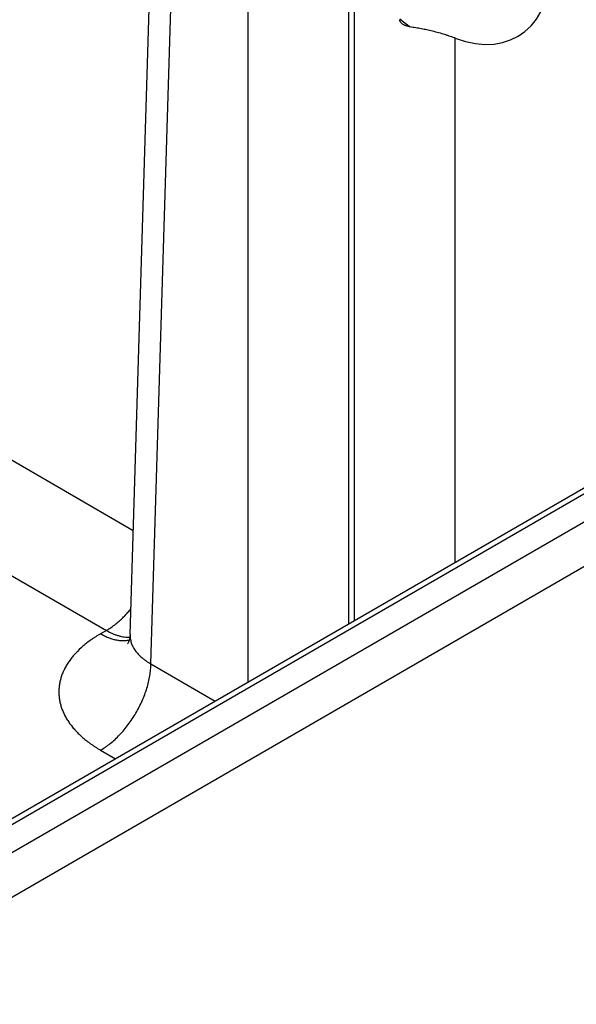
# Model space of a CAD drawing. Header units: inches. Extents: x 0 to 34, y 0 to 22.
# Tile 65 of 70: x 27.3 to 27.9, y 17.4 to 18.5. Entities that reach past the tile are written whole.
import ezdxf

# ---------------------------------------------------------------- set-up
doc = ezdxf.new("R2010")
doc.units = ezdxf.units.IN
doc.header["$LTSCALE"] = 1.87
doc.header["$MEASUREMENT"] = 0
doc.layers.get('0').update_dxf_attribs({"linetype": 'CONTINUOUS'})

msp = doc.modelspace()

# ---------------------------------------------------------------- linework, layer by layer
at = {"color": 7, "linetype": 'CONTINUOUS'}
for p, q in [((27.437, 17.7857), (27.4729, 18.9732)), ((27.4598, 17.7535), (27.4957, 18.9402)), ((27.5661, 17.7336), (27.5661, 18.8995)), ((27.6764, 17.7973), (27.6764, 18.8995)), ((27.6828, 17.801), (27.6828, 18.5781)), ((26.5595, 17.1152), (28.8707, 18.4496)), ((27.7931, 17.8646), (27.7931, 18.4383)), ((26.5808, 17.0789), (28.8919, 18.4133)), ((26.6103, 17.1818), (28.7475, 18.4157)), ((26.6198, 17.1808), (28.757, 18.4148)), ((27.1354, 18.0755), (27.4404, 17.8995)), ((27.0803, 17.9811), (27.411, 17.7902)), ((27.411, 17.7902), (27.4047, 17.7865)), ((27.4598, 17.7535), (27.5302, 17.7129)), ((27.4047, 17.6591), (27.4209, 17.6498))]:
    msp.add_line(p, q, dxfattribs=at)
msp.add_lwpolyline([(27.437, 17.7857), (27.4368, 17.7839), (27.4366, 17.7822), (27.4363, 17.7807), (27.4359, 17.7793), (27.4355, 17.7782), (27.4352, 17.7773), (27.4348, 17.7765), (27.4346, 17.776), (27.4344, 17.7757), (27.4342, 17.7755), (27.4342, 17.7755)], dxfattribs=at)
msp.add_arc((27.867, 18.6221), 0.2113, 230.3842, 234.219, dxfattribs=at)
msp.add_ellipse((27.7743, 18.5942), major_axis=(-0.0862, 0.1548), ratio=0.587321, start_param=-3.750504, end_param=-0.908992, dxfattribs=at)
for points, knots in [([(27.735, 18.4538), (27.7348, 18.4539), (27.7344, 18.4542), (27.7338, 18.4549), (27.7332, 18.4556), (27.7327, 18.4564), (27.7325, 18.457), (27.7323, 18.4577), (27.7323, 18.4581), (27.7323, 18.4583)], [0, 0, 0, 0, 0.13186, 0.261514, 0.513895, 0.637204, 0.758924, 0.879609, 1, 1, 1, 1]), ([(27.7434, 18.4507), (27.743, 18.4508), (27.7423, 18.4509), (27.7411, 18.4511), (27.74, 18.4514), (27.7389, 18.4517), (27.7379, 18.4521), (27.7368, 18.4526), (27.7359, 18.4531), (27.7353, 18.4535), (27.735, 18.4538)], [0, 0, 0, 0, 0.12857, 0.25682, 0.384418, 0.511014, 0.636241, 0.759725, 0.881093, 1, 1, 1, 1]), ([(27.7434, 18.4507), (27.7455, 18.4504), (27.7497, 18.4498), (27.7559, 18.4487), (27.762, 18.4475), (27.766, 18.4465), (27.768, 18.446)], [0, 0, 0, 0, 0.253865, 0.506249, 0.755537, 1, 1, 1, 1]), ([(27.768, 18.446), (27.7703, 18.4455), (27.7748, 18.4443), (27.7803, 18.4427), (27.7845, 18.4413), (27.7874, 18.4403), (27.7903, 18.4393), (27.7921, 18.4387), (27.7931, 18.4383)], [0, 0, 0, 0, 0.270779, 0.529548, 0.653536, 0.773475, 0.889056, 1, 1, 1, 1]), ([(27.411, 17.7902), (27.4122, 17.7908), (27.4146, 17.7923), (27.4181, 17.7947), (27.4215, 17.7973), (27.4249, 17.8002), (27.4283, 17.8032), (27.4315, 17.8065), (27.4347, 17.81), (27.4368, 17.8124), (27.4378, 17.8136)], [0, 0, 0, 0, 0.114506, 0.232446, 0.353643, 0.477883, 0.604923, 0.73449, 0.866288, 1, 1, 1, 1]), ([(27.4047, 17.7865), (27.4038, 17.786), (27.402, 17.7849), (27.3994, 17.7833), (27.3968, 17.7816), (27.3936, 17.7794), (27.3897, 17.7765), (27.3839, 17.7718), (27.3786, 17.7667), (27.3739, 17.7614), (27.3708, 17.7573), (27.3681, 17.7532), (27.3656, 17.749), (27.3636, 17.7447), (27.3619, 17.7404), (27.3606, 17.736), (27.3597, 17.7316), (27.3591, 17.7272), (27.3589, 17.7228), (27.3591, 17.7184), (27.3597, 17.7139), (27.3606, 17.7095), (27.3619, 17.7052), (27.3636, 17.7009), (27.3656, 17.6966), (27.3681, 17.6924), (27.3703, 17.689), (27.3723, 17.6863), (27.3745, 17.6836), (27.3774, 17.6803), (27.3812, 17.6764), (27.3853, 17.6727), (27.3889, 17.6697), (27.392, 17.6674), (27.3944, 17.6656), (27.3968, 17.664), (27.3994, 17.6623), (27.402, 17.6607), (27.4038, 17.6596), (27.4047, 17.6591)], [0, 0, 0, 0, 0.018926, 0.037618, 0.056071, 0.074285, 0.109984, 0.144716, 0.211292, 0.243207, 0.27425, 0.304471, 0.333935, 0.362719, 0.390915, 0.418624, 0.445957, 0.473035, 0.499984, 0.526933, 0.554011, 0.581344, 0.609052, 0.637248, 0.666033, 0.695497, 0.725717, 0.741134, 0.756764, 0.78868, 0.821509, 0.855281, 0.890014, 0.907743, 0.925715, 0.943928, 0.962381, 0.981073, 1, 1, 1, 1]), ([(27.4047, 17.7865), (27.406, 17.7857), (27.4087, 17.7842), (27.4129, 17.7824), (27.417, 17.7809), (27.421, 17.7798), (27.425, 17.7792), (27.4288, 17.7789), (27.4319, 17.779), (27.4343, 17.7793), (27.4355, 17.7795), (27.436, 17.7797)], [0, 0, 0, 0, 0.143916, 0.282131, 0.414609, 0.541447, 0.662896, 0.779373, 0.891468, 0.94613, 1, 1, 1, 1]), ([(27.411, 17.7902), (27.4121, 17.7895), (27.4143, 17.7883), (27.4176, 17.7868), (27.4209, 17.7854), (27.4242, 17.7844), (27.4274, 17.7835), (27.4306, 17.783), (27.4336, 17.7827), (27.4357, 17.7826), (27.4367, 17.7827)], [0, 0, 0, 0, 0.140125, 0.275848, 0.407126, 0.533974, 0.65648, 0.774808, 0.889204, 1, 1, 1, 1]), ([(27.437, 17.7857), (27.4369, 17.7849), (27.437, 17.7834), (27.4372, 17.7812), (27.4376, 17.7789), (27.4382, 17.7767), (27.439, 17.7745), (27.44, 17.7723), (27.4412, 17.7702), (27.4426, 17.7681), (27.4442, 17.7661), (27.4459, 17.7641), (27.4478, 17.7622), (27.4499, 17.7603), (27.4522, 17.7585), (27.4554, 17.7561), (27.458, 17.7545), (27.4598, 17.7535)], [0, 0, 0, 0, 0.054436, 0.108955, 0.16383, 0.219325, 0.275689, 0.333148, 0.391909, 0.452152, 0.514026, 0.577656, 0.643141, 0.710551, 0.779933, 0.85131, 1, 1, 1, 1]), ([(27.4047, 17.6591), (27.4065, 17.6602), (27.4092, 17.6619), (27.4127, 17.6644), (27.4162, 17.6672), (27.4206, 17.6709), (27.4256, 17.6759), (27.4305, 17.6813), (27.4351, 17.6871), (27.4394, 17.6933), (27.4434, 17.6997), (27.447, 17.7063), (27.4502, 17.7131), (27.453, 17.7199), (27.4554, 17.7268), (27.4573, 17.7337), (27.4586, 17.7405), (27.4595, 17.7471), (27.4598, 17.7514), (27.4598, 17.7535)], [0, 0, 0, 0, 0.055747, 0.084566, 0.113977, 0.174438, 0.236852, 0.300886, 0.366174, 0.432325, 0.498931, 0.565573, 0.631836, 0.697308, 0.761594, 0.824323, 0.885156, 0.943796, 1, 1, 1, 1])]:
    msp.add_open_spline(points, degree=3, knots=knots, dxfattribs=at)

doc.saveas('drawing.dxf')
